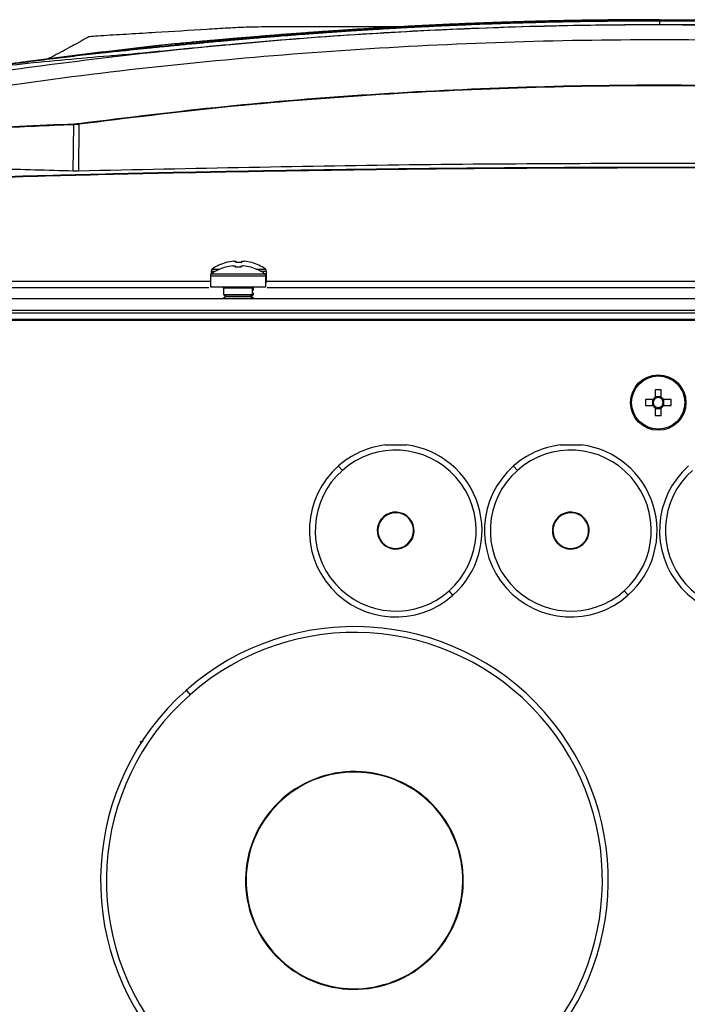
# Model space of a CAD drawing. Header units: millimetres. Extents: x 155400 to 158181, y 110534 to 115156.
# Tile 20 of 121: x 156961 to 157076, y 111729 to 111897. Entities that reach past the tile are written whole.
import ezdxf

# ---------------------------------------------------------------- set-up
doc = ezdxf.new("R2010")
doc.units = ezdxf.units.MM

msp = doc.modelspace()

# ---------------------------------------------------------------- linework, layer by layer
at = {"color": 7, "linetype": 'Continuous', "lineweight": 25}
for p, q in [((157070.81, 111896.41), (157070.81, 111897.06)), ((156975.46, 111891.76), (156961.2, 111889.97)), ((156983.38, 111892.69), (156975.46, 111891.73)), ((156970.33, 111871.35), (156970.41, 111879.3)), ((156971.27, 111879.37), (156971.19, 111871.36)), ((156996.37, 111854.86), (156996.36, 111854.88)), ((156996.51, 111855.66), (156996.5, 111855.68)), ((156997.66, 111855.12), (156998.05, 111855.12)), ((156997.8, 111855.92), (156998.18, 111855.92)), ((156998.05, 111855.12), (156998.05, 111854.86)), ((156998.18, 111855.92), (156998.18, 111855.66)), ((156999.08, 111854.86), (156999.08, 111855.12)), ((156999.08, 111855.12), (156999.46, 111855.12)), ((156999.21, 111855.66), (156999.21, 111855.92)), ((156999.21, 111855.92), (156999.6, 111855.92)), ((157000.76, 111854.88), (157000.75, 111854.86)), ((157000.9, 111855.68), (157000.89, 111855.66)), ((156993.81, 111853.39), (156993.81, 111851.49)), ((156993.81, 111853.39), (156998.56, 111853.39)), ((156993.95, 111854.19), (156993.95, 111853.72)), ((156993.95, 111854.19), (156994.7, 111854.19)), ((156994, 111853.76), (156998.56, 111853.76)), ((156994.14, 111854.56), (156995.46, 111854.56)), ((156998.56, 111853.76), (157003.12, 111853.76)), ((156998.56, 111853.39), (157003.31, 111853.39)), ((157001.66, 111854.56), (157003.26, 111854.56)), ((157002.42, 111854.19), (157003.45, 111854.19)), ((157003.31, 111851.49), (157003.31, 111853.39)), ((157003.45, 111852.29), (157003.45, 111854.19)), ((156924.47, 111852.49), (156993.81, 111852.49)), ((156924.47, 111851.42), (156993.57, 111851.42)), ((156993.81, 111851.49), (156998.56, 111851.49)), ((156996.06, 111851.29), (156996.06, 111850.2)), ((156998.56, 111851.29), (156996.06, 111851.29)), ((156998.56, 111851.49), (157003.31, 111851.49)), ((157001.06, 111851.29), (156998.56, 111851.29)), ((157001.06, 111850.2), (157001.06, 111851.29)), ((157001.2, 111851), (157001.2, 111851.48)), ((157003.31, 111852.29), (157003.45, 111852.29)), ((157003.45, 111852.49), (157137.81, 111852.49)), ((157003.54, 111851.42), (157137.57, 111851.42)), ((156996.06, 111850.2), (156996.51, 111849.89)), ((156996.06, 111850.2), (157001.06, 111850.2)), ((156996.51, 111849.89), (156996.06, 111849.57)), ((156996.06, 111849.57), (156996.06, 111849.49)), ((156996.06, 111849.57), (157001.06, 111849.57)), ((156996.51, 111849.89), (157000.62, 111849.89)), ((157000.62, 111849.89), (157001.06, 111850.2)), ((157001.06, 111849.57), (157000.62, 111849.89)), ((157000.62, 111849.89), (157000.75, 111849.89)), ((157000.75, 111849.89), (157001.2, 111850.2)), ((157001.2, 111849.57), (157000.75, 111849.89)), ((157001.06, 111850.9), (157001.2, 111851)), ((157001.06, 111851), (157001.2, 111851)), ((157001.2, 111850.37), (157001.06, 111850.47)), ((157001.06, 111850.37), (157001.2, 111850.37)), ((157001.06, 111850.2), (157001.2, 111850.2)), ((157001.06, 111849.49), (157001.06, 111849.57)), ((157001.06, 111849.57), (157001.2, 111849.57)), ((157001.2, 111850.2), (157001.2, 111850.37)), ((157001.2, 111849.49), (157001.2, 111849.57)), ((156851.7, 111849.49), (157289.45, 111849.49)), ((156851.7, 111847.49), (157289.45, 111847.49)), ((157280.32, 111846.99), (156860.82, 111846.99)), ((157288.57, 111845.74), (156852.57, 111845.74)), ((156860.82, 111845.99), (157280.32, 111845.99)), ((157070.05, 111833.87), (157070.05, 111832.58)), ((157071.08, 111832.58), (157071.08, 111833.87)), ((157069.66, 111832.19), (157068.37, 111832.19)), ((157068.37, 111831.16), (157069.66, 111831.16)), ((157069.58, 111832.19), (157069.58, 111831.16)), ((157071.08, 111832.66), (157070.05, 111832.66)), ((157072.75, 111832.19), (157071.46, 111832.19)), ((157071.46, 111831.16), (157072.75, 111831.16)), ((157071.54, 111831.16), (157071.54, 111832.19)), ((157070.05, 111830.78), (157070.05, 111829.49)), ((157070.05, 111830.69), (157071.08, 111830.69)), ((157071.08, 111829.49), (157071.08, 111830.78)), ((157015.77, 111820.81), (157016.43, 111820.06)), ((157045.77, 111820.81), (157046.43, 111820.06)), ((157023.48, 111812.1), (157023.55, 111812.02)), ((157053.48, 111812.1), (157053.55, 111812.02)), ((157027.67, 111807.37), (157027.6, 111807.45)), ((157057.67, 111807.37), (157057.6, 111807.45)), ((157035.38, 111798.66), (157034.72, 111799.41)), ((157065.38, 111798.66), (157064.72, 111799.41)), ((156989.67, 111782.37), (156990.34, 111781.62)), ((156980.63, 111771.09), (156980.6, 111771.08)), ((157006.14, 111763.76), (157006.21, 111763.69)), ((157030.87, 111735.82), (157030.8, 111735.9))]:
    msp.add_line(p, q, dxfattribs=at)
for radius in [4.75, 4.56]:
    msp.add_circle((157070.56, 111831.68), radius, dxfattribs=at)
for centre, radius, start, end in [((156970.56, 111879.31), 0.142, 103.7384, 182.9849), ((156953.3, 111877), 18.13, 7.5096, 7.9747), ((156998.56, 111847.19), 8, 105.9373, 124.7179), ((156998.7, 111847.99), 8, 105.9373, 124.7179), ((156998.56, 111847.19), 7.98, 96.4808, 105.9151), ((156998.7, 111847.99), 7.98, 96.4808, 105.9151), ((156998.56, 111846.09), 8.79, 86.6394, 93.3606), ((156998.7, 111846.89), 8.79, 86.6394, 93.3606), ((156998.56, 111847.19), 7.98, 74.0849, 83.5192), ((156998.7, 111847.99), 7.98, 74.0849, 83.5192), ((156998.56, 111847.19), 8, 55.2821, 74.0627), ((156998.7, 111847.99), 8, 55.2821, 74.0627), ((156994.26, 111853.39), 0.45, 124.7179, 180), ((156994.4, 111854.19), 0.45, 124.7179, 180), ((157002.86, 111853.39), 0.45, 0, 55.2821), ((157003, 111854.19), 0.45, 0, 55.2821), ((156995.86, 111851.29), 0.2, 0, 90), ((157001.26, 111851.29), 0.2, 90, 180), ((157070.56, 111816.27), 17.61, 88.3239, 91.6761), ((157085.97, 111831.68), 17.61, 178.3239, 181.6761), ((157070.56, 111831.68), 1.04, 119.7494, 150.2506), ((157070.56, 111831.68), 1.04, 209.7494, 240.2506), ((157070.56, 111831.68), 0.851, 142.7589, 217.2411), ((157070.56, 111831.68), 0.851, 127.2411, 142.7589), ((157070.56, 111831.68), 0.851, 217.2411, 232.7589), ((157070.56, 111831.68), 0.851, 52.7589, 127.2411), ((157070.56, 111831.68), 0.851, 232.7589, 307.2411), ((157070.56, 111831.68), 1.04, 29.7494, 60.2506), ((157070.56, 111831.68), 0.851, 37.2411, 52.7589), ((157070.56, 111831.68), 1.04, 299.7494, 330.2506), ((157070.56, 111831.68), 0.851, 307.2411, 322.7589), ((157070.56, 111831.68), 0.851, 322.7589, 37.2411), ((157055.15, 111831.68), 17.61, 358.3239, 1.6761), ((157070.56, 111847.09), 17.61, 268.3239, 271.6761), ((157025.57, 111809.74), 14.79, 97.1277, 131.5118), ((157025.57, 111809.74), 14.79, 311.5118, 82.8723), ((157055.57, 111809.74), 14.79, 97.1277, 131.5118), ((157055.57, 111809.74), 14.79, 311.5118, 82.8723), ((157025.57, 111809.74), 13.79, 311.5118, 131.5118), ((157055.57, 111809.74), 13.79, 311.5118, 131.5118), ((157025.57, 111809.74), 14.79, 131.5118, 311.5118), ((157025.57, 111809.74), 13.79, 131.5118, 311.5118), ((157055.57, 111809.74), 14.79, 131.5118, 311.5118), ((157055.57, 111809.74), 13.79, 131.5118, 311.5118), ((157085.57, 111809.74), 14.79, 131.5118, 311.5118), ((157085.57, 111809.74), 13.79, 131.5118, 311.5118), ((157025.57, 111809.74), 3.16, 311.5118, 131.5118), ((157025.57, 111809.74), 3.06, 311.5118, 131.5118), ((157055.57, 111809.74), 3.16, 311.5118, 131.5118), ((157055.57, 111809.74), 3.06, 311.5118, 131.5118), ((157025.57, 111809.74), 3.16, 131.5118, 311.5118), ((157025.57, 111809.74), 3.06, 131.5118, 311.5118), ((157055.57, 111809.74), 3.16, 131.5118, 311.5118), ((157055.57, 111809.74), 3.06, 131.5118, 311.5118), ((157018.5, 111749.79), 43.5, 311.5118, 131.5118), ((157018.5, 111749.79), 42.5, 311.5118, 131.5118), ((157018.5, 111749.79), 43.5, 131.5118, 311.5118), ((157018.5, 111749.79), 42.5, 131.5118, 311.5118), ((157018.5, 111749.79), 18.66, 311.5118, 131.5118), ((157018.5, 111749.79), 18.56, 311.5118, 131.5118), ((157018.5, 111749.79), 18.66, 131.5118, 311.5118), ((157018.5, 111749.79), 18.56, 131.5118, 311.5118)]:
    msp.add_arc(centre, radius, start, end, dxfattribs=at)
for points, knots in [([(157070.81, 111897.06), (157069.91, 111897.06), (157068.11, 111897.06), (157065.45, 111897.04), (157062.84, 111897.02), (157060.3, 111896.99), (157057.81, 111896.96), (157055.38, 111896.91), (157053.01, 111896.87), (157050.7, 111896.81), (157048.45, 111896.75), (157046.26, 111896.69), (157044.12, 111896.62), (157042.05, 111896.55), (157040.03, 111896.48), (157038.07, 111896.4), (157036.17, 111896.32), (157034.33, 111896.24), (157032.55, 111896.16), (157030.83, 111896.08), (157029.16, 111895.99), (157027.56, 111895.91), (157026.01, 111895.83), (157024.52, 111895.74), (157023.09, 111895.66), (157021.72, 111895.58), (157020.41, 111895.5), (157019.16, 111895.42), (157017.96, 111895.34), (157016.82, 111895.27), (157015.74, 111895.19), (157014.72, 111895.12), (157013.76, 111895.06), (157012.86, 111894.99), (157012.01, 111894.93), (157011.23, 111894.88), (157010.5, 111894.82), (157009.83, 111894.77), (157009.21, 111894.73), (157008.66, 111894.68), (157008.16, 111894.64), (157007.73, 111894.61), (157007.35, 111894.58), (157007.03, 111894.55), (157006.76, 111894.53), (157006.56, 111894.52), (157006.41, 111894.51), (157005.34, 111894.42), (157003.77, 111894.29), (157001.93, 111894.14), (157000.78, 111894.04), (156999.86, 111893.96), (156998.94, 111893.88), (156998.03, 111893.8), (156997.29, 111893.73), (156996.48, 111893.66), (156995.37, 111893.56), (156993.55, 111893.39), (156991.08, 111893.16), (156988.8, 111892.94), (156986.9, 111892.75), (156985.46, 111892.61), (156984, 111892.47), (156982.89, 111892.36), (156981.85, 111892.25), (156981.12, 111892.18), (156980.34, 111892.1), (156979.78, 111892.04), (156978.9, 111891.95), (156977.58, 111891.81), (156974.99, 111891.53), (156971.56, 111891.15), (156967.3, 111890.64), (156963.16, 111890.12), (156960.36, 111889.75), (156959.01, 111889.57)], [0, 0, 0, 0, 0.020968, 0.041486, 0.061552, 0.081167, 0.100331, 0.119043, 0.137303, 0.155112, 0.172469, 0.189375, 0.205828, 0.22183, 0.23738, 0.252478, 0.267125, 0.28132, 0.295063, 0.308355, 0.321195, 0.333584, 0.345522, 0.357009, 0.368044, 0.378628, 0.388762, 0.398444, 0.407676, 0.416458, 0.424789, 0.43267, 0.4401, 0.447081, 0.453611, 0.459691, 0.465321, 0.470501, 0.475231, 0.479512, 0.483343, 0.486724, 0.489656, 0.492139, 0.494172, 0.495755, 0.49689, 0.497575, 0.520695, 0.533118, 0.540259, 0.547383, 0.554489, 0.561578, 0.568649, 0.571695, 0.580347, 0.594613, 0.614482, 0.639958, 0.652368, 0.666022, 0.680919, 0.697061, 0.702889, 0.718679, 0.725628, 0.732841, 0.740319, 0.759637, 0.783599, 0.840277, 0.891798, 0.947924, 1, 1, 1, 1]), ([(156959.11, 111889.72), (156959.92, 111889.83), (156961.54, 111890.04), (156963.99, 111890.36), (156966.45, 111890.67), (156968.84, 111890.96), (156971.3, 111891.25), (156973.75, 111891.53), (156976.27, 111891.81), (156978.29, 111892.03), (156979.92, 111892.2), (156980.89, 111892.29), (156981.53, 111892.36), (156981.84, 111892.39), (156982.11, 111892.42), (156982.54, 111892.46), (156983.08, 111892.52), (156984.02, 111892.61), (156985.28, 111892.73), (156986.9, 111892.9), (156988.64, 111893.07), (156990.46, 111893.24), (156992.05, 111893.39), (156993.34, 111893.52), (156994.33, 111893.61), (156995.33, 111893.7), (156996.33, 111893.79), (156997.15, 111893.87), (156997.82, 111893.93), (156998.45, 111893.98), (156999.39, 111894.07), (157000.52, 111894.17), (157001.76, 111894.27), (157003.67, 111894.43), (157009.12, 111894.88), (157021, 111895.74), (157033.53, 111896.39), (157043.94, 111896.77), (157049.31, 111896.93), (157054.68, 111897.05), (157060.06, 111897.14), (157065.44, 111897.2), (157069.02, 111897.21), (157070.81, 111897.21)], [0, 0, 0, 0, 0.031284, 0.062751, 0.094402, 0.126236, 0.155226, 0.189353, 0.220909, 0.25247, 0.267047, 0.284028, 0.289608, 0.291918, 0.296009, 0.299803, 0.307619, 0.31543, 0.331096, 0.346583, 0.362282, 0.377852, 0.393414, 0.401266, 0.409107, 0.417055, 0.424723, 0.43249, 0.436205, 0.440259, 0.447127, 0.458026, 0.466612, 0.475796, 0.502453, 0.593159, 0.751228, 0.792682, 0.834141, 0.875604, 0.91707, 0.958536, 1, 1, 1, 1]), ([(157070.81, 111897.29), (157069.83, 111897.29), (157067.87, 111897.29), (157064.91, 111897.27), (157061.94, 111897.24), (157058.95, 111897.21), (157055.94, 111897.16), (157052.92, 111897.1), (157049.88, 111897.02), (157046.82, 111896.94), (157043.75, 111896.84), (157040.66, 111896.74), (157037.55, 111896.62), (157034.42, 111896.48), (157031.28, 111896.34), (157028.13, 111896.18), (157024.95, 111896), (157021.76, 111895.82), (157018.56, 111895.62), (157016.42, 111895.48), (157015.34, 111895.41)], [0, 0, 0, 0, 0.052918, 0.10615, 0.159697, 0.213556, 0.267727, 0.322211, 0.377005, 0.432109, 0.487522, 0.543243, 0.599272, 0.655607, 0.712248, 0.769194, 0.826442, 0.883994, 0.941847, 1, 1, 1, 1]), ([(157070.81, 111897.29), (157075.44, 111897.29), (157080.07, 111897.26), (157087.01, 111897.14), (157091.64, 111897.04), (157098.58, 111896.84), (157105.51, 111896.57), (157112.44, 111896.25), (157119.37, 111895.86), (157123.98, 111895.56), (157126.28, 111895.41)], [0, 0, 0, 0, 0.25, 0.25, 0.375, 0.5, 0.625, 0.75, 0.875, 1, 1, 1, 1]), ([(157070.81, 111897.21), (157071.79, 111897.21), (157073.74, 111897.21), (157076.68, 111897.19), (157079.61, 111897.16), (157082.54, 111897.13), (157085.48, 111897.08), (157088.41, 111897.02), (157091.34, 111896.95), (157094.27, 111896.87), (157097.2, 111896.78), (157100.13, 111896.68), (157108.91, 111896.35), (157120.63, 111895.74), (157132.42, 111894.89), (157137.82, 111894.45), (157139.7, 111894.29), (157140.99, 111894.18), (157142.18, 111894.07), (157143.16, 111893.98), (157143.81, 111893.93), (157144.47, 111893.87), (157145.3, 111893.79), (157146.3, 111893.7), (157147.29, 111893.61), (157148.28, 111893.52), (157149.58, 111893.39), (157151.16, 111893.24), (157152.99, 111893.07), (157154.72, 111892.9), (157156.35, 111892.73), (157157.6, 111892.61), (157158.54, 111892.52), (157159.09, 111892.46), (157159.51, 111892.42), (157159.78, 111892.39), (157160.09, 111892.36), (157160.68, 111892.3), (157161.65, 111892.2), (157163.28, 111892.03), (157165.35, 111891.81), (157167.81, 111891.54), (157170.26, 111891.26), (157173.54, 111890.87), (157177.62, 111890.37), (157180.89, 111889.93), (157182.51, 111889.72)], [0, 0, 0, 0, 0.022617, 0.045234, 0.067852, 0.09047, 0.113087, 0.135704, 0.158321, 0.180936, 0.20355, 0.226162, 0.248772, 0.406835, 0.497547, 0.522427, 0.532094, 0.541085, 0.552497, 0.559741, 0.563794, 0.56751, 0.575277, 0.582944, 0.590893, 0.598733, 0.606586, 0.622149, 0.637718, 0.653417, 0.668902, 0.68457, 0.692379, 0.700197, 0.70399, 0.708082, 0.71039, 0.715972, 0.73088, 0.747531, 0.77909, 0.810647, 0.842208, 0.873764, 0.937248, 1, 1, 1, 1]), ([(157070.81, 111897.06), (157070.81, 111897.09), (157070.81, 111897.13), (157070.81, 111897.19), (157070.81, 111897.21), (157070.81, 111897.21)], [0, 0, 0, 0, 0.5, 0.5, 1, 1, 1, 1]), ([(157182.61, 111889.57), (157181.87, 111889.67), (157180.37, 111889.87), (157178.13, 111890.16), (157175.89, 111890.44), (157173.64, 111890.72), (157171.89, 111890.93), (157170.48, 111891.09), (157169.29, 111891.23), (157167.68, 111891.42), (157165.91, 111891.61), (157164.18, 111891.8), (157162.69, 111891.95), (157161.37, 111892.09), (157160.48, 111892.18), (157159.87, 111892.24), (157159.41, 111892.29), (157158.67, 111892.36), (157157.59, 111892.47), (157156.14, 111892.61), (157154.24, 111892.8), (157151.86, 111893.03), (157149.64, 111893.24), (157147.86, 111893.41), (157146.71, 111893.51), (157145.64, 111893.61), (157144.65, 111893.7), (157143.76, 111893.78), (157142.96, 111893.85), (157142.09, 111893.93), (157140.98, 111894.03), (157139.46, 111894.16), (157137.53, 111894.32), (157136.01, 111894.44), (157134.96, 111894.53), (157134.41, 111894.57), (157133.58, 111894.63), (157132.47, 111894.72), (157131.09, 111894.83), (157129.42, 111894.95), (157127.48, 111895.09), (157125.25, 111895.24), (157122.74, 111895.4), (157119.96, 111895.58), (157116.89, 111895.76), (157113.54, 111895.94), (157109.91, 111896.12), (157106, 111896.3), (157101.8, 111896.47), (157097.33, 111896.63), (157092.57, 111896.77), (157087.53, 111896.89), (157082.21, 111896.98), (157076.6, 111897.05), (157072.77, 111897.05), (157070.81, 111897.06)], [0, 0, 0, 0, 0.028855, 0.05771, 0.086563, 0.115416, 0.144268, 0.15431, 0.169679, 0.190375, 0.2164, 0.237815, 0.256976, 0.273882, 0.288533, 0.291382, 0.297247, 0.306126, 0.318017, 0.332915, 0.350818, 0.37172, 0.395617, 0.405414, 0.414494, 0.42285, 0.430489, 0.437415, 0.443624, 0.449115, 0.457631, 0.469354, 0.484286, 0.502428, 0.504515, 0.508757, 0.515156, 0.523711, 0.534425, 0.547297, 0.562329, 0.579521, 0.598874, 0.620389, 0.644068, 0.669911, 0.69792, 0.728095, 0.760437, 0.794946, 0.831623, 0.870468, 0.91148, 0.954658, 1, 1, 1, 1]), ([(157227.17, 111880.82), (157216.85, 111882.78), (157196.23, 111886.71), (157165.05, 111890.99), (157133.73, 111894.12), (157102.28, 111895.97), (157070.77, 111896.6), (157039.25, 111895.98), (157007.78, 111894.13), (156976.42, 111891), (156945.19, 111886.72), (156924.55, 111882.78), (156914.23, 111880.82)], [0, 0, 0, 0, 0.100013, 0.199862, 0.299712, 0.399716, 0.499806, 0.599806, 0.69988, 0.799952, 0.89994, 1, 1, 1, 1]), ([(156972.83, 111894.27), (156972.82, 111894.29), (156972.8, 111894.35), (156973.15, 111894.42), (156973.89, 111894.51), (156975.62, 111894.61), (156977.72, 111894.74), (156979.94, 111894.87), (156982.17, 111895.01), (156986.6, 111895.27), (156990.89, 111895.53), (156995.02, 111895.79), (156996.77, 111895.89), (156998.38, 111895.99), (157000.39, 111896.06), (157002.65, 111896.11), (157005.26, 111896.14), (157008.18, 111896.14), (157011.2, 111896.14), (157014.37, 111896.14), (157019.88, 111896.14), (157025.53, 111896.14), (157030.11, 111896.14), (157031.3, 111896.14)], [0, 0, 0, 0, 0.023754, 0.044787, 0.063961, 0.105808, 0.152723, 0.2003, 0.248371, 0.296734, 0.485504, 0.524533, 0.562995, 0.598473, 0.627811, 0.656535, 0.689951, 0.723079, 0.760453, 0.798152, 0.836164, 0.957528, 1, 1, 1, 1]), ([(157150.3, 111892.44), (157143.72, 111893.05), (157130.56, 111894.27), (157110.76, 111895.48), (157090.92, 111896.24), (157071, 111896.49), (157051.05, 111896.25), (157031.05, 111895.5), (157011.05, 111894.29), (156997.75, 111893.05), (156991.09, 111892.44)], [0, 0, 0, 0, 0.124304, 0.2486083, 0.3732211, 0.4978339, 0.6232177, 0.7486014, 0.8743008, 1, 1, 1, 1]), ([(157015.34, 111895.41), (157015.01, 111895.38), (157014.43, 111895.34), (157013.57, 111895.28), (157012.76, 111895.23), (157011.04, 111895.1), (157008.48, 111894.92), (157005.18, 111894.66), (157002.03, 111894.41), (156999.08, 111894.16), (156996.84, 111893.97), (156995.18, 111893.82), (156994.05, 111893.72), (156992.97, 111893.63), (156992.31, 111893.57), (156991.95, 111893.53)], [0, 0, 0, 0, 0.036569, 0.062495, 0.093014, 0.12499, 0.249947, 0.374831, 0.499852, 0.62501, 0.749827, 0.812057, 0.874927, 0.931731, 1, 1, 1, 1]), ([(156939.01, 111882.92), (156947.72, 111884.31), (156965.15, 111887.07), (156991.45, 111890.09), (157017.84, 111892.29), (157044.29, 111893.6), (157070.77, 111894.04), (157097.24, 111893.6), (157123.68, 111892.29), (157150.03, 111890.08), (157176.29, 111887.07), (157193.69, 111884.3), (157202.39, 111882.92)], [0, 0, 0, 0, 0.100003, 0.200035, 0.300159, 0.400217, 0.50023, 0.600324, 0.700383, 0.800282, 0.900117, 1, 1, 1, 1]), ([(156972.81, 111894.26), (156972.3, 111893.97), (156971.23, 111893.37), (156969.62, 111892.48), (156968.04, 111891.63), (156966.82, 111891), (156966.18, 111890.68), (156965.94, 111890.56)], [0, 0, 0, 0, 0.170853, 0.353469, 0.568102, 0.837828, 1, 1, 1, 1]), ([(156991.95, 111893.53), (156991.54, 111893.5), (156990.65, 111893.41), (156989.22, 111893.28), (156987.48, 111893.11), (156985.87, 111892.95), (156984.45, 111892.8), (156983.73, 111892.73), (156983.38, 111892.69)], [0, 0, 0, 0, 0.143054, 0.309722, 0.5, 0.75, 0.875008, 1, 1, 1, 1]), ([(156991.09, 111892.44), (156990.2, 111892.35), (156988.57, 111892.18), (156986.29, 111891.96), (156984.18, 111891.75), (156982.18, 111891.56), (156980.07, 111891.36), (156978.07, 111891.19), (156977, 111891.1), (156976.46, 111891.06)], [0, 0, 0, 0, 0.134412, 0.245613, 0.356879, 0.487855, 0.618997, 0.809329, 1, 1, 1, 1]), ([(156976.46, 111891.06), (156971.49, 111890.63), (156961.56, 111889.78), (156947.93, 111888.07), (156939.27, 111886.7), (156935.58, 111886.12)], [0, 0, 0, 0, 0.364441, 0.728882, 1, 1, 1, 1]), ([(156971.25, 111879.52), (156979.57, 111880.55), (156996.21, 111882.61), (157021.3, 111884.62), (157046.43, 111885.86), (157063.45, 111886.12), (157073.07, 111886.11), (157078.27, 111886.08), (157091.14, 111885.9), (157110.95, 111885.16), (157132.7, 111883.65), (157152.44, 111881.76), (157164.25, 111880.27), (157170.15, 111879.52)], [0, 0, 0, 0, 0.126067, 0.252205, 0.378345, 0.504414, 0.508137, 0.523031, 0.58261, 0.701837, 0.821064, 0.910532, 1, 1, 1, 1]), ([(157170.13, 111879.37), (157161.97, 111880.38), (157145.66, 111882.4), (157121.04, 111884.41), (157096.34, 111885.66), (157071.47, 111886.1), (157046.49, 111885.72), (157021.38, 111884.48), (156996.29, 111882.47), (156979.61, 111880.4), (156971.27, 111879.37)], [0, 0, 0, 0, 0.123626, 0.247252, 0.371417, 0.495583, 0.621405, 0.747227, 0.873614, 1, 1, 1, 1]), ([(156970.41, 111879.3), (156965.91, 111879.12), (156956.9, 111878.75), (156947.9, 111878.05), (156943.39, 111877.7)], [0, 0, 0, 0, 0.49977, 1, 1, 1, 1]), ([(156943.5, 111877.85), (156948, 111878.19), (156953.87, 111878.64), (156962.88, 111879.14), (156967.38, 111879.32), (156970.52, 111879.45)], [0, 0, 0, 0, 0.500229, 0.651336, 1, 1, 1, 1]), ([(156971.27, 111879.37), (156971.16, 111879.36), (156970.93, 111879.34), (156970.62, 111879.31), (156970.48, 111879.3), (156970.41, 111879.3)], [0, 0, 0, 0, 0.329389, 0.6593, 1, 1, 1, 1]), ([(156970.52, 111879.45), (156970.58, 111879.45), (156970.7, 111879.46), (156970.96, 111879.48), (156971.15, 111879.51), (156971.25, 111879.52)], [0, 0, 0, 0, 0.3403492, 0.6702322, 1, 1, 1, 1]), ([(156924.47, 111869.22), (156932.57, 111869.53), (156954.42, 111870.37), (156990.02, 111871.25), (157031.29, 111871.9), (157083, 111872.15), (157135.75, 111871.61), (157183.79, 111870.48), (157207.62, 111869.57), (157216.67, 111869.22)], [0, 0, 0, 0, 0.083183, 0.224384, 0.365585, 0.506786, 0.755173, 0.907024, 1, 1, 1, 1]), ([(157216.67, 111869.09), (157208.97, 111869.38), (157187.83, 111870.2), (157153.24, 111871.06), (157112.9, 111871.73), (157072.25, 111871.95), (157031.29, 111871.76), (156990.03, 111871.11), (156954.42, 111870.23), (156932.57, 111869.39), (156924.47, 111869.08)], [0, 0, 0, 0, 0.079134, 0.217121, 0.355168, 0.493215, 0.634402, 0.775606, 0.916793, 1, 1, 1, 1]), ([(156970.33, 111871.35), (156965.93, 111871.47), (156956.94, 111871.73), (156947.94, 111871.89), (156943.34, 111871.97)], [0, 0, 0, 0, 0.488958, 1, 1, 1, 1]), ([(157170.21, 111871.36), (157156.55, 111871.67), (157129.23, 111872.28), (157082.4, 111872.71), (157029.72, 111872.6), (156990.7, 111871.77), (156971.19, 111871.36)], [0, 0, 0, 0, 0.205898, 0.411818, 0.705876, 1, 1, 1, 1]), ([(156971.19, 111871.36), (156971.08, 111871.35), (156970.85, 111871.35), (156970.55, 111871.35), (156970.41, 111871.35), (156970.33, 111871.35)], [0, 0, 0, 0, 0.328021, 0.656053, 1, 1, 1, 1]), ([(157023.74, 111824.42), (157023.74, 111824.42), (157023.74, 111824.42), (157023.78, 111824.42), (157023.88, 111824.42), (157024.31, 111824.42), (157025.29, 111824.42), (157026.33, 111824.42), (157027.07, 111824.42), (157027.29, 111824.42), (157027.38, 111824.42), (157027.41, 111824.42), (157027.41, 111824.42), (157027.41, 111824.42)], [0, 0, 0, 0, 0.010295, 0.02446, 0.048502, 0.117961, 0.372689, 0.795016, 0.900183, 0.952925, 0.979447, 0.991412, 1, 1, 1, 1]), ([(157053.74, 111824.42), (157053.74, 111824.42), (157053.74, 111824.42), (157053.78, 111824.42), (157053.88, 111824.42), (157054.31, 111824.42), (157055.29, 111824.42), (157056.33, 111824.42), (157057.07, 111824.42), (157057.29, 111824.42), (157057.38, 111824.42), (157057.41, 111824.42), (157057.41, 111824.42), (157057.41, 111824.42)], [0, 0, 0, 0, 0.010295, 0.02446, 0.048502, 0.117961, 0.372689, 0.795016, 0.900183, 0.952925, 0.979447, 0.991412, 1, 1, 1, 1]), ([(156982.3, 111773.6), (156982.23, 111773.59), (156981.92, 111773.55), (156981.74, 111773.52), (156981.75, 111773.49), (156981.75, 111773.49)], [0, 0, 0, 0, 0.22923, 0.973199, 1, 1, 1, 1])]:
    msp.add_open_spline(points, degree=3, knots=knots, dxfattribs=at)
msp.add_open_spline([(156991.1, 111892.42), (156991.1, 111892.42), (156991.09, 111892.43), (156991.09, 111892.44), (156991.09, 111892.44)], degree=3, dxfattribs=at)

doc.saveas('drawing.dxf')
